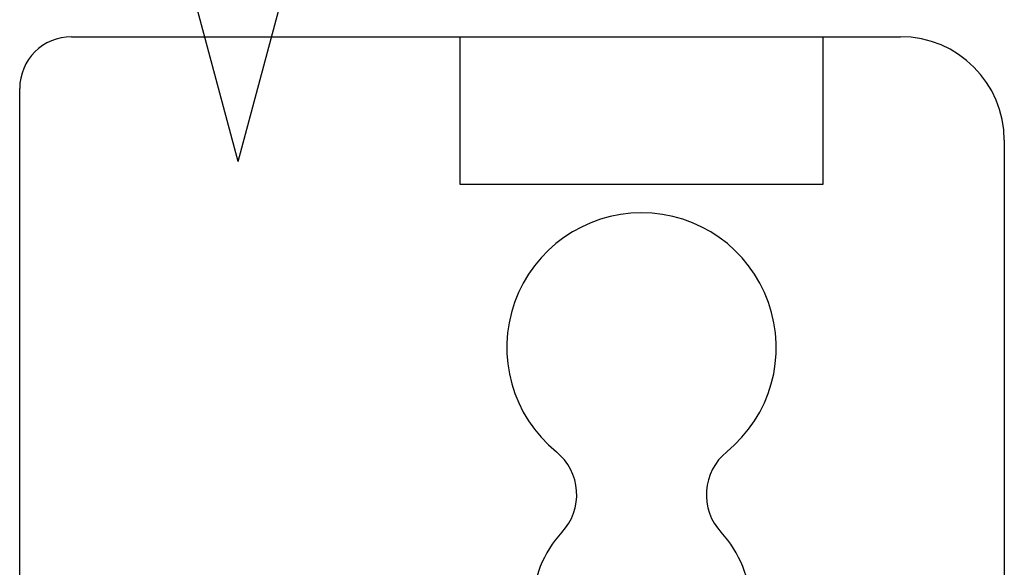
# Model space of a CAD drawing. Header units: millimetres. Extents: x -168 to 186, y -85 to 278.
# Tile 21 of 162: x -118 to -99, y -29 to -18. Entities that reach past the tile are written whole.
import ezdxf

# ---------------------------------------------------------------- set-up
doc = ezdxf.new("R2010")
doc.units = ezdxf.units.MM
doc.header["$LTSCALE"] = 10
doc.linetypes.add('ALLCAD_Strich', pattern=[0.2, 0.15, -0.05])
doc.layers.add('BESCH_KONT_sich_schn_grun_2d', color=10, linetype='Continuous')

msp = doc.modelspace()

# ---------------------------------------------------------------- linework, layer by layer
at = {"layer": 'BESCH_KONT_sich_schn_grun_2d', "linetype": 'Continuous'}
for p, q in [((-113.992, -20.97), (-112.78, -16.446)), ((-113.992, -20.97), (-114.962, -17.349)), ((-117.21, -18.558), (-114.638, -18.558)), ((-113.346, -18.558), (-109.71, -18.558)), ((-109.71, -21.414), (-109.71, -18.558)), ((-109.71, -18.558), (-102.71, -18.558)), ((-102.71, -18.558), (-102.71, -21.414)), ((-102.71, -18.558), (-101.21, -18.558)), ((-118.21, -37.558), (-118.21, -19.558)), ((-99.21, -20.558), (-99.21, -51.405)), ((-102.71, -21.414), (-109.71, -21.414))]:
    msp.add_line(p, q, dxfattribs=at)
at = {"layer": 'BESCH_KONT_sich_schn_grun_2d', "linetype": 'ALLCAD_Strich'}
msp.add_line((-114.638, -18.558), (-113.346, -18.558), dxfattribs=at)
at = {"layer": 'BESCH_KONT_sich_schn_grun_2d', "linetype": 'Continuous'}
for centre, radius, start, end in [((-117.21, -19.558), 1, 90, 180), ((-101.21, -20.558), 2, 0, 90), ((-106.21, -24.558), 2.6, 309.1759, 230.8241), ((-108.526, -27.4), 1.066, 317.0108, 50.8241), ((-103.894, -27.4), 1.066, 129.1759, 222.9892), ((-106.21, -29.558), 2.1, 137.0108, 180), ((-106.21, -29.558), 2.1, 0, 42.9892)]:
    msp.add_arc(centre, radius, start, end, dxfattribs=at)

doc.saveas('drawing.dxf')
